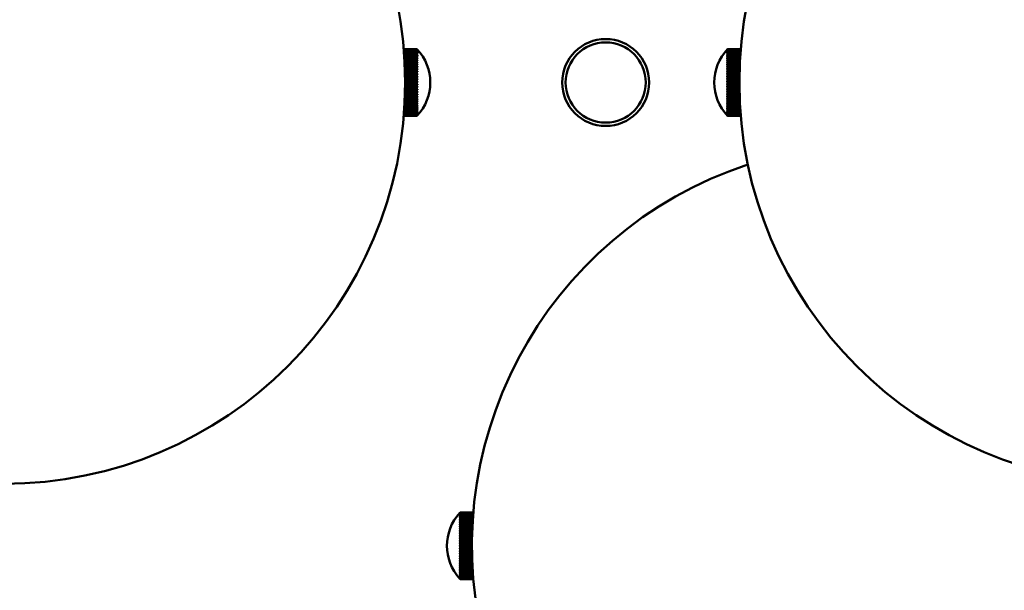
# Model space of a CAD drawing. Header units: millimetres. Extents: x 849 to 4035, y 828 to 3843.
# Tile 63 of 121: x 2111 to 2258, y 3452 to 3537. Entities that reach past the tile are written whole.
import ezdxf

# ---------------------------------------------------------------- set-up
doc = ezdxf.new("R2010")
doc.units = ezdxf.units.MM
doc.header["$LTSCALE"] = 15
doc.layers.add('Widoczne (ISO)', color=7, linetype='Continuous', lineweight=50)

msp = doc.modelspace()

# ---------------------------------------------------------------- linework, layer by layer
at = {"layer": 'Widoczne (ISO)'}
for p, q in [((2170.23, 3532.65), (2168.27, 3532.65)), ((2170.23, 3532.64), (2168.27, 3532.64)), ((2168.27, 3532.64), (2170.23, 3532.64)), ((2168.28, 3532.61), (2170.23, 3532.61)), ((2170.23, 3532.6), (2168.28, 3532.6)), ((2168.28, 3532.55), (2170.23, 3532.55)), ((2170.23, 3532.52), (2168.28, 3532.52)), ((2168.29, 3532.45), (2170.23, 3532.45)), ((2170.23, 3532.42), (2168.29, 3532.42)), ((2168.3, 3532.33), (2170.23, 3532.33)), ((2170.23, 3532.29), (2168.3, 3532.29)), ((2168.31, 3532.17), (2170.23, 3532.17)), ((2170.23, 3532.13), (2168.32, 3532.13)), ((2168.33, 3531.99), (2170.23, 3531.99)), ((2170.23, 3531.94), (2168.33, 3531.94)), ((2168.34, 3531.78), (2170.23, 3531.78)), ((2170.23, 3531.73), (2168.34, 3531.73)), ((2168.36, 3531.55), (2170.23, 3531.55)), ((2170.23, 3531.49), (2168.36, 3531.49)), ((2168.37, 3531.29), (2170.23, 3531.29)), ((2170.23, 3532.65), (2170.23, 3532.64)), ((2170.23, 3532.64), (2170.23, 3532.61)), ((2170.23, 3532.6), (2170.23, 3532.55)), ((2170.23, 3532.52), (2170.23, 3532.45)), ((2170.23, 3532.42), (2170.23, 3532.33)), ((2170.23, 3532.29), (2170.23, 3532.17)), ((2170.23, 3532.13), (2170.23, 3531.99)), ((2170.23, 3531.94), (2170.23, 3531.78)), ((2170.23, 3531.73), (2170.23, 3531.55)), ((2170.23, 3531.49), (2170.23, 3531.29)), ((2170.25, 3531.47), (2170.31, 3531.47)), ((2170.26, 3531.7), (2170.31, 3531.7)), ((2170.27, 3531.91), (2170.31, 3531.91)), ((2170.28, 3532.08), (2170.31, 3532.08)), ((2170.29, 3532.23), (2170.31, 3532.23)), ((2170.3, 3532.36), (2170.31, 3532.36)), ((2170.31, 3532.56), (2170.31, 3532.56)), ((2170.31, 3532.51), (2170.31, 3532.53)), ((2170.31, 3532.44), (2170.31, 3532.46)), ((2170.31, 3532.45), (2170.31, 3532.45)), ((2170.31, 3532.34), (2170.31, 3532.37)), ((2170.31, 3532.21), (2170.31, 3532.25)), ((2170.31, 3532.06), (2170.31, 3532.1)), ((2170.31, 3531.87), (2170.31, 3531.92)), ((2170.31, 3531.66), (2170.31, 3531.72)), ((2170.31, 3531.42), (2170.31, 3531.49)), ((2216.66, 3532.56), (2216.66, 3532.56)), ((2216.66, 3532.53), (2216.66, 3532.52)), ((2216.66, 3532.47), (2216.66, 3532.45)), ((2216.66, 3532.46), (2216.66, 3532.46)), ((2216.66, 3532.38), (2216.66, 3532.36)), ((2216.66, 3532.37), (2216.67, 3532.37)), ((2216.66, 3532.27), (2216.66, 3532.23)), ((2216.66, 3532.25), (2216.67, 3532.25)), ((2216.66, 3532.12), (2216.66, 3532.08)), ((2216.66, 3532.1), (2216.68, 3532.1)), ((2216.66, 3531.94), (2216.66, 3531.89)), ((2216.66, 3531.93), (2216.69, 3531.93)), ((2216.66, 3531.74), (2216.66, 3531.69)), ((2216.66, 3531.73), (2216.7, 3531.73)), ((2216.66, 3531.52), (2216.66, 3531.45)), ((2216.66, 3531.5), (2216.71, 3531.5)), ((2216.66, 3531.27), (2216.66, 3531.2)), ((2216.73, 3532.65), (2218.69, 3532.65)), ((2216.73, 3532.65), (2216.73, 3532.65)), ((2216.73, 3532.65), (2218.69, 3532.65)), ((2218.69, 3532.64), (2216.73, 3532.64)), ((2216.73, 3532.62), (2216.73, 3532.64)), ((2216.73, 3532.62), (2218.69, 3532.62)), ((2218.69, 3532.6), (2216.73, 3532.6)), ((2216.73, 3532.55), (2216.73, 3532.6)), ((2216.73, 3532.55), (2218.68, 3532.55)), ((2218.68, 3532.53), (2216.73, 3532.53)), ((2216.73, 3532.46), (2216.73, 3532.53)), ((2216.73, 3532.46), (2218.68, 3532.46)), ((2218.67, 3532.44), (2216.73, 3532.44)), ((2216.73, 3532.34), (2216.73, 3532.44)), ((2216.73, 3532.34), (2218.67, 3532.34)), ((2218.66, 3532.31), (2216.73, 3532.31)), ((2216.73, 3532.19), (2216.73, 3532.31)), ((2216.73, 3532.19), (2218.66, 3532.19)), ((2218.65, 3532.15), (2216.73, 3532.15)), ((2216.73, 3532.02), (2216.73, 3532.15)), ((2216.73, 3532.02), (2218.64, 3532.02)), ((2218.64, 3531.97), (2216.73, 3531.97)), ((2216.73, 3531.81), (2216.73, 3531.97)), ((2216.73, 3531.81), (2218.63, 3531.81)), ((2218.62, 3531.75), (2216.73, 3531.75)), ((2216.73, 3531.58), (2216.73, 3531.75)), ((2216.73, 3531.58), (2218.61, 3531.58)), ((2218.61, 3531.52), (2216.73, 3531.52)), ((2216.73, 3531.33), (2216.73, 3531.52)), ((2216.73, 3531.33), (2218.6, 3531.33)), ((2170.23, 3531.22), (2168.38, 3531.22)), ((2168.39, 3531.01), (2170.23, 3531.01)), ((2168.39, 3530.95), (2170.31, 3530.95)), ((2170.23, 3530.94), (2168.39, 3530.94)), ((2168.4, 3530.71), (2170.23, 3530.71)), ((2168.41, 3530.65), (2170.31, 3530.65)), ((2170.23, 3530.63), (2168.41, 3530.63)), ((2168.42, 3530.39), (2170.23, 3530.39)), ((2168.42, 3530.34), (2170.31, 3530.34)), ((2170.23, 3530.31), (2168.42, 3530.31)), ((2168.43, 3530.06), (2170.23, 3530.06)), ((2168.44, 3530.01), (2170.31, 3530.01)), ((2170.23, 3529.97), (2168.44, 3529.97)), ((2170.23, 3531.22), (2170.23, 3531.01)), ((2170.23, 3530.94), (2170.23, 3530.71)), ((2170.23, 3530.63), (2170.23, 3530.39)), ((2170.23, 3530.31), (2170.23, 3530.06)), ((2170.23, 3529.97), (2170.23, 3529.71)), ((2170.24, 3531.22), (2170.31, 3531.22)), ((2170.31, 3531.17), (2170.31, 3531.23)), ((2170.31, 3530.89), (2170.31, 3530.96)), ((2170.31, 3530.58), (2170.31, 3530.66)), ((2170.31, 3530.27), (2170.31, 3530.35)), ((2170.31, 3529.93), (2170.31, 3530.02)), ((2216.66, 3531.25), (2216.73, 3531.25)), ((2216.66, 3530.99), (2216.66, 3530.92)), ((2216.66, 3530.98), (2218.58, 3530.98)), ((2216.66, 3530.7), (2216.66, 3530.62)), ((2216.66, 3530.69), (2218.56, 3530.69)), ((2216.66, 3530.39), (2216.66, 3530.3)), ((2216.66, 3530.38), (2218.54, 3530.38)), ((2216.66, 3530.06), (2216.66, 3529.97)), ((2216.66, 3530.05), (2218.53, 3530.05)), ((2216.73, 3531.05), (2216.73, 3531.26)), ((2218.59, 3531.26), (2216.73, 3531.26)), ((2216.73, 3531.05), (2218.58, 3531.05)), ((2218.57, 3530.97), (2216.73, 3530.97)), ((2216.73, 3530.75), (2216.73, 3530.97)), ((2216.73, 3530.75), (2218.56, 3530.75)), ((2218.56, 3530.67), (2216.73, 3530.67)), ((2216.73, 3530.43), (2216.73, 3530.67)), ((2216.73, 3530.43), (2218.55, 3530.43)), ((2218.54, 3530.35), (2216.73, 3530.35)), ((2216.73, 3530.1), (2216.73, 3530.35)), ((2216.73, 3530.1), (2218.53, 3530.1)), ((2218.53, 3530.01), (2216.73, 3530.01)), ((2216.73, 3529.75), (2216.73, 3530.01)), ((2168.45, 3529.71), (2170.23, 3529.71)), ((2168.45, 3529.67), (2170.31, 3529.67)), ((2170.23, 3529.62), (2168.45, 3529.62)), ((2168.46, 3529.34), (2170.23, 3529.34)), ((2168.46, 3529.31), (2170.31, 3529.31)), ((2170.23, 3529.25), (2168.46, 3529.25)), ((2168.47, 3528.97), (2170.23, 3528.97)), ((2168.47, 3528.94), (2170.31, 3528.94)), ((2170.23, 3528.87), (2168.47, 3528.87)), ((2168.48, 3528.59), (2170.23, 3528.59)), ((2168.48, 3528.57), (2170.31, 3528.57)), ((2170.23, 3528.49), (2168.48, 3528.49)), ((2170.23, 3529.62), (2170.23, 3529.34)), ((2170.23, 3529.25), (2170.23, 3528.97)), ((2170.23, 3528.87), (2170.23, 3528.59)), ((2170.23, 3528.49), (2170.23, 3528.2)), ((2170.31, 3529.58), (2170.31, 3529.67)), ((2170.31, 3529.22), (2170.31, 3529.32)), ((2170.31, 3528.85), (2170.31, 3528.95)), ((2170.31, 3528.47), (2170.31, 3528.57)), ((2216.66, 3529.72), (2216.66, 3529.62)), ((2216.66, 3529.71), (2218.52, 3529.71)), ((2216.66, 3529.36), (2216.66, 3529.27)), ((2216.66, 3529.35), (2218.51, 3529.35)), ((2216.66, 3528.99), (2216.66, 3528.9)), ((2216.66, 3528.99), (2218.5, 3528.99)), ((2216.66, 3528.62), (2216.66, 3528.52)), ((2216.66, 3528.61), (2218.49, 3528.61)), ((2216.73, 3529.75), (2218.52, 3529.75)), ((2218.52, 3529.66), (2216.73, 3529.66)), ((2216.73, 3529.39), (2216.73, 3529.66)), ((2216.73, 3529.39), (2218.51, 3529.39)), ((2218.51, 3529.29), (2216.73, 3529.29)), ((2216.73, 3529.01), (2216.73, 3529.29)), ((2216.73, 3529.01), (2218.5, 3529.01)), ((2218.5, 3528.92), (2216.73, 3528.92)), ((2216.73, 3528.63), (2216.73, 3528.92)), ((2216.73, 3528.63), (2218.49, 3528.63)), ((2218.49, 3528.53), (2216.73, 3528.53)), ((2216.73, 3528.24), (2216.73, 3528.53)), ((2168.48, 3528.2), (2170.23, 3528.2)), ((2168.48, 3528.19), (2170.31, 3528.19)), ((2170.23, 3528.1), (2168.48, 3528.1)), ((2168.48, 3527.81), (2170.23, 3527.81)), ((2168.48, 3527.8), (2170.31, 3527.8)), ((2170.23, 3527.71), (2168.48, 3527.71)), ((2168.48, 3527.41), (2170.23, 3527.41)), ((2170.31, 3527.32), (2168.48, 3527.32)), ((2170.23, 3527.31), (2168.48, 3527.31)), ((2168.48, 3527.02), (2170.23, 3527.02)), ((2170.31, 3526.94), (2168.48, 3526.94)), ((2170.23, 3526.92), (2168.48, 3526.92)), ((2170.23, 3528.1), (2170.23, 3527.81)), ((2170.23, 3527.71), (2170.23, 3527.41)), ((2170.23, 3527.31), (2170.23, 3527.02)), ((2170.23, 3526.92), (2170.23, 3526.64)), ((2170.31, 3528.09), (2170.31, 3528.19)), ((2170.31, 3527.7), (2170.31, 3527.8)), ((2170.31, 3527.32), (2170.31, 3527.42)), ((2170.31, 3526.93), (2170.31, 3527.03)), ((2216.66, 3528.24), (2216.66, 3528.14)), ((2216.66, 3528.23), (2218.49, 3528.23)), ((2216.66, 3527.85), (2216.66, 3527.75)), ((2216.66, 3527.85), (2218.48, 3527.85)), ((2216.66, 3527.46), (2216.66, 3527.36)), ((2218.48, 3527.37), (2216.66, 3527.37)), ((2216.66, 3527.08), (2216.66, 3526.98)), ((2218.49, 3526.98), (2216.66, 3526.98)), ((2216.73, 3528.24), (2218.49, 3528.24)), ((2218.48, 3528.15), (2216.73, 3528.15)), ((2216.73, 3527.85), (2216.73, 3528.15)), ((2216.73, 3527.85), (2218.48, 3527.85)), ((2218.48, 3527.75), (2216.73, 3527.75)), ((2216.73, 3527.46), (2216.73, 3527.75)), ((2216.73, 3527.46), (2218.48, 3527.46)), ((2218.48, 3527.36), (2216.73, 3527.36)), ((2216.73, 3527.07), (2216.73, 3527.36)), ((2216.73, 3527.07), (2218.49, 3527.07)), ((2218.49, 3526.97), (2216.73, 3526.97)), ((2216.73, 3526.68), (2216.73, 3526.97)), ((2168.44, 3525.52), (2170.23, 3525.52)), ((2170.31, 3525.47), (2168.44, 3525.47)), ((2170.23, 3525.43), (2168.44, 3525.43)), ((2170.31, 3525.82), (2168.45, 3525.82)), ((2170.23, 3525.79), (2168.45, 3525.79)), ((2170.31, 3526.19), (2168.46, 3526.19)), ((2170.23, 3526.16), (2168.46, 3526.16)), ((2168.46, 3525.88), (2170.23, 3525.88)), ((2168.47, 3526.64), (2170.23, 3526.64)), ((2170.31, 3526.56), (2168.47, 3526.56)), ((2170.23, 3526.54), (2168.47, 3526.54)), ((2168.47, 3526.25), (2170.23, 3526.25)), ((2170.23, 3526.54), (2170.23, 3526.25)), ((2170.23, 3526.16), (2170.23, 3525.88)), ((2170.23, 3525.79), (2170.23, 3525.52)), ((2170.23, 3525.43), (2170.23, 3525.17)), ((2170.31, 3526.56), (2170.31, 3526.65)), ((2170.31, 3526.18), (2170.31, 3526.28)), ((2170.31, 3525.82), (2170.31, 3525.91)), ((2170.31, 3525.47), (2170.31, 3525.56)), ((2216.66, 3526.7), (2216.66, 3526.6)), ((2218.49, 3526.6), (2216.66, 3526.6)), ((2216.66, 3526.32), (2216.66, 3526.23)), ((2218.5, 3526.23), (2216.66, 3526.23)), ((2216.66, 3525.95), (2216.66, 3525.86)), ((2218.51, 3525.87), (2216.66, 3525.87)), ((2216.66, 3525.6), (2216.66, 3525.51)), ((2218.52, 3525.51), (2216.66, 3525.51)), ((2216.73, 3526.68), (2218.49, 3526.68)), ((2218.49, 3526.58), (2216.73, 3526.58)), ((2216.73, 3526.3), (2216.73, 3526.58)), ((2216.73, 3526.3), (2218.5, 3526.3)), ((2218.5, 3526.2), (2216.73, 3526.2)), ((2216.73, 3525.93), (2216.73, 3526.2)), ((2216.73, 3525.93), (2218.51, 3525.93)), ((2218.51, 3525.83), (2216.73, 3525.83)), ((2216.73, 3525.56), (2216.73, 3525.83)), ((2216.73, 3525.56), (2218.52, 3525.56)), ((2218.52, 3525.47), (2216.73, 3525.47)), ((2216.73, 3525.21), (2216.73, 3525.47)), ((2168.37, 3523.95), (2170.23, 3523.95)), ((2170.31, 3524.22), (2168.38, 3524.22)), ((2170.23, 3524.15), (2168.38, 3524.15)), ((2168.39, 3524.23), (2170.23, 3524.23)), ((2168.4, 3524.52), (2170.23, 3524.52)), ((2170.31, 3524.51), (2168.4, 3524.51)), ((2170.23, 3524.45), (2168.4, 3524.45)), ((2170.23, 3524.76), (2168.41, 3524.76)), ((2168.42, 3524.84), (2170.23, 3524.84)), ((2170.31, 3524.81), (2168.42, 3524.81)), ((2168.43, 3525.17), (2170.23, 3525.17)), ((2170.31, 3525.14), (2168.43, 3525.14)), ((2170.23, 3525.09), (2168.43, 3525.09)), ((2170.23, 3525.09), (2170.23, 3524.84)), ((2170.23, 3524.76), (2170.23, 3524.52)), ((2170.23, 3524.45), (2170.23, 3524.23)), ((2170.23, 3524.15), (2170.23, 3523.95)), ((2170.31, 3523.96), (2170.24, 3523.96)), ((2170.31, 3525.13), (2170.31, 3525.21)), ((2170.31, 3524.8), (2170.31, 3524.89)), ((2170.31, 3524.5), (2170.31, 3524.58)), ((2170.31, 3524.21), (2170.31, 3524.28)), ((2170.31, 3523.95), (2170.31, 3524.01)), ((2216.66, 3525.25), (2216.66, 3525.17)), ((2218.53, 3525.18), (2216.66, 3525.18)), ((2216.66, 3524.92), (2216.66, 3524.84)), ((2218.55, 3524.85), (2216.66, 3524.85)), ((2216.66, 3524.61), (2216.66, 3524.53)), ((2218.56, 3524.54), (2216.66, 3524.54)), ((2216.66, 3524.32), (2216.66, 3524.24)), ((2218.58, 3524.26), (2216.66, 3524.26)), ((2216.66, 3524.04), (2216.66, 3523.98)), ((2216.72, 3523.99), (2216.66, 3523.99)), ((2216.73, 3525.21), (2218.53, 3525.21)), ((2218.54, 3525.13), (2216.73, 3525.13)), ((2216.73, 3524.88), (2216.73, 3525.13)), ((2216.73, 3524.88), (2218.55, 3524.88)), ((2218.55, 3524.79), (2216.73, 3524.79)), ((2216.73, 3524.56), (2216.73, 3524.79)), ((2216.73, 3524.56), (2218.56, 3524.56)), ((2218.57, 3524.48), (2216.73, 3524.48)), ((2216.73, 3524.26), (2216.73, 3524.48)), ((2216.73, 3524.26), (2218.58, 3524.26)), ((2218.58, 3524.19), (2216.73, 3524.19)), ((2216.73, 3523.98), (2216.73, 3524.19)), ((2216.73, 3523.98), (2218.59, 3523.98)), ((2218.6, 3523.92), (2216.73, 3523.92)), ((2216.73, 3523.73), (2216.73, 3523.92)), ((2170.23, 3522.65), (2168.27, 3522.65)), ((2168.27, 3522.65), (2170.23, 3522.65)), ((2170.23, 3522.65), (2168.27, 3522.65)), ((2168.28, 3522.74), (2170.23, 3522.74)), ((2170.23, 3522.72), (2168.28, 3522.72)), ((2168.28, 3522.68), (2170.23, 3522.68)), ((2170.23, 3522.67), (2168.28, 3522.67)), ((2168.29, 3522.83), (2170.23, 3522.83)), ((2170.23, 3522.8), (2168.29, 3522.8)), ((2168.3, 3522.94), (2170.23, 3522.94)), ((2170.23, 3522.91), (2168.3, 3522.91)), ((2168.31, 3523.09), (2170.23, 3523.09)), ((2170.23, 3523.05), (2168.31, 3523.05)), ((2168.32, 3523.27), (2170.23, 3523.27)), ((2170.23, 3523.22), (2168.32, 3523.22)), ((2170.23, 3523.42), (2168.33, 3523.42)), ((2168.34, 3523.47), (2170.23, 3523.47)), ((2168.35, 3523.7), (2170.23, 3523.7)), ((2170.23, 3523.64), (2168.35, 3523.64)), ((2170.23, 3523.88), (2168.36, 3523.88)), ((2170.23, 3523.88), (2170.23, 3523.7)), ((2170.23, 3523.64), (2170.23, 3523.47)), ((2170.23, 3523.42), (2170.23, 3523.27)), ((2170.23, 3523.22), (2170.23, 3523.09)), ((2170.23, 3523.05), (2170.23, 3522.94)), ((2170.23, 3522.91), (2170.23, 3522.83)), ((2170.23, 3522.8), (2170.23, 3522.74)), ((2170.23, 3522.72), (2170.23, 3522.68)), ((2170.23, 3522.67), (2170.23, 3522.65)), ((2170.23, 3522.65), (2170.23, 3522.65)), ((2170.31, 3523.72), (2170.26, 3523.72)), ((2170.31, 3523.5), (2170.27, 3523.5)), ((2170.31, 3523.31), (2170.28, 3523.31)), ((2170.31, 3523.14), (2170.29, 3523.14)), ((2170.31, 3523.01), (2170.29, 3523.01)), ((2170.31, 3522.9), (2170.3, 3522.9)), ((2170.31, 3523.7), (2170.31, 3523.76)), ((2170.31, 3523.49), (2170.31, 3523.54)), ((2170.31, 3523.29), (2170.31, 3523.34)), ((2170.31, 3523.13), (2170.31, 3523.17)), ((2170.31, 3522.99), (2170.31, 3523.02)), ((2170.31, 3522.88), (2170.31, 3522.91)), ((2170.31, 3522.8), (2170.31, 3522.82)), ((2170.31, 3522.82), (2170.31, 3522.82)), ((2170.31, 3522.75), (2170.31, 3522.76)), ((2170.31, 3522.73), (2170.31, 3522.73)), ((2216.66, 3523.79), (2216.66, 3523.73)), ((2216.71, 3523.74), (2216.66, 3523.74)), ((2216.66, 3523.56), (2216.66, 3523.51)), ((2216.7, 3523.52), (2216.66, 3523.52)), ((2216.66, 3523.36), (2216.66, 3523.31)), ((2216.69, 3523.33), (2216.66, 3523.33)), ((2216.66, 3523.19), (2216.66, 3523.15)), ((2216.68, 3523.16), (2216.66, 3523.16)), ((2216.66, 3523.04), (2216.66, 3523)), ((2216.67, 3523.02), (2216.66, 3523.02)), ((2216.66, 3522.92), (2216.66, 3522.89)), ((2216.66, 3522.91), (2216.66, 3522.91)), ((2216.66, 3522.83), (2216.66, 3522.81)), ((2216.66, 3522.83), (2216.66, 3522.83)), ((2216.66, 3522.77), (2216.66, 3522.76)), ((2216.66, 3522.74), (2216.66, 3522.73)), ((2216.73, 3523.73), (2218.61, 3523.73)), ((2218.62, 3523.67), (2216.73, 3523.67)), ((2216.73, 3523.5), (2216.73, 3523.67)), ((2216.73, 3523.5), (2218.63, 3523.5)), ((2218.63, 3523.44), (2216.73, 3523.44)), ((2216.73, 3523.29), (2216.73, 3523.44)), ((2216.73, 3523.29), (2218.64, 3523.29)), ((2218.64, 3523.24), (2216.73, 3523.24)), ((2216.73, 3523.11), (2216.73, 3523.24)), ((2216.73, 3523.11), (2218.65, 3523.11)), ((2218.66, 3523.07), (2216.73, 3523.07)), ((2216.73, 3522.96), (2216.73, 3523.07)), ((2216.73, 3522.96), (2218.67, 3522.96)), ((2218.67, 3522.93), (2216.73, 3522.93)), ((2216.73, 3522.84), (2216.73, 3522.93)), ((2216.73, 3522.84), (2218.68, 3522.84)), ((2218.68, 3522.81), (2216.73, 3522.81)), ((2216.73, 3522.75), (2216.73, 3522.81)), ((2216.73, 3522.75), (2218.68, 3522.75)), ((2218.68, 3522.73), (2216.73, 3522.73)), ((2216.73, 3522.68), (2216.73, 3522.73)), ((2216.73, 3522.68), (2218.69, 3522.68)), ((2218.69, 3522.67), (2216.73, 3522.67)), ((2216.73, 3522.65), (2216.73, 3522.67)), ((2216.73, 3522.65), (2218.69, 3522.65)), ((2218.69, 3522.65), (2216.73, 3522.65)), ((2216.73, 3522.65), (2216.73, 3522.65)), ((2216.73, 3522.65), (2218.69, 3522.65)), ((2176.66, 3463.28), (2176.66, 3463.28)), ((2176.66, 3463.27), (2176.66, 3463.26)), ((2176.66, 3463.23), (2176.66, 3463.22)), ((2176.66, 3463.16), (2176.66, 3463.14)), ((2176.66, 3463.14), (2176.66, 3463.14)), ((2176.66, 3463.06), (2176.66, 3463.03)), ((2176.66, 3463.04), (2176.67, 3463.04)), ((2176.66, 3462.93), (2176.66, 3462.89)), ((2176.66, 3462.91), (2176.68, 3462.91)), ((2176.66, 3462.77), (2176.66, 3462.72)), ((2176.66, 3462.75), (2176.69, 3462.75)), ((2176.66, 3462.58), (2176.66, 3462.53)), ((2176.66, 3462.57), (2176.7, 3462.57)), ((2176.66, 3462.37), (2176.66, 3462.31)), ((2176.66, 3462.36), (2176.71, 3462.36)), ((2176.66, 3462.13), (2176.66, 3462.07)), ((2176.66, 3462.12), (2176.72, 3462.12)), ((2176.73, 3463.37), (2178.69, 3463.37)), ((2178.69, 3463.37), (2176.73, 3463.37)), ((2176.73, 3463.35), (2176.73, 3463.37)), ((2176.73, 3463.35), (2178.69, 3463.35)), ((2178.69, 3463.35), (2176.73, 3463.35)), ((2176.73, 3463.31), (2176.73, 3463.35)), ((2176.73, 3463.31), (2178.69, 3463.31)), ((2178.69, 3463.3), (2176.73, 3463.3)), ((2176.73, 3463.24), (2176.73, 3463.3)), ((2176.73, 3463.24), (2178.68, 3463.24)), ((2178.68, 3463.22), (2176.73, 3463.22)), ((2176.73, 3463.14), (2176.73, 3463.22)), ((2176.73, 3463.14), (2178.67, 3463.14)), ((2178.67, 3463.1), (2176.73, 3463.1)), ((2176.73, 3463), (2176.73, 3463.1)), ((2176.73, 3463), (2178.66, 3463)), ((2178.66, 3462.96), (2176.73, 3462.96)), ((2176.73, 3462.84), (2176.73, 3462.96)), ((2176.73, 3462.84), (2178.65, 3462.84)), ((2178.65, 3462.8), (2176.73, 3462.8)), ((2176.73, 3462.65), (2176.73, 3462.8)), ((2176.73, 3462.65), (2178.64, 3462.65)), ((2178.63, 3462.6), (2176.73, 3462.6)), ((2176.73, 3462.44), (2176.73, 3462.6)), ((2176.73, 3462.44), (2178.62, 3462.44)), ((2178.62, 3462.38), (2176.73, 3462.38)), ((2176.73, 3462.2), (2176.73, 3462.38)), ((2176.73, 3462.2), (2178.61, 3462.2)), ((2178.6, 3462.13), (2176.73, 3462.13)), ((2176.73, 3461.93), (2176.73, 3462.13)), ((2176.66, 3461.88), (2176.66, 3461.8)), ((2176.66, 3461.86), (2178.58, 3461.86)), ((2176.66, 3461.59), (2176.66, 3461.52)), ((2176.66, 3461.58), (2178.57, 3461.58)), ((2176.66, 3461.29), (2176.66, 3461.21)), ((2176.66, 3461.28), (2178.55, 3461.28)), ((2176.66, 3460.97), (2176.66, 3460.89)), ((2176.66, 3460.96), (2178.54, 3460.96)), ((2176.66, 3460.64), (2176.66, 3460.55)), ((2176.66, 3460.63), (2178.53, 3460.63)), ((2176.73, 3461.93), (2178.59, 3461.93)), ((2178.58, 3461.86), (2176.73, 3461.86)), ((2176.73, 3461.65), (2176.73, 3461.86)), ((2176.73, 3461.65), (2178.57, 3461.65)), ((2178.57, 3461.57), (2176.73, 3461.57)), ((2176.73, 3461.34), (2176.73, 3461.57)), ((2176.73, 3461.34), (2178.56, 3461.34)), ((2178.55, 3461.26), (2176.73, 3461.26)), ((2176.73, 3461.02), (2176.73, 3461.26)), ((2176.73, 3461.02), (2178.54, 3461.02)), ((2178.54, 3460.93), (2176.73, 3460.93)), ((2176.73, 3460.68), (2176.73, 3460.93)), ((2176.73, 3460.68), (2178.53, 3460.68)), ((2178.52, 3460.59), (2176.73, 3460.59)), ((2176.73, 3460.32), (2176.73, 3460.59)), ((2176.66, 3460.29), (2176.66, 3460.2)), ((2176.66, 3460.28), (2178.51, 3460.28)), ((2176.66, 3459.93), (2176.66, 3459.83)), ((2176.66, 3459.92), (2178.5, 3459.92)), ((2176.66, 3459.56), (2176.66, 3459.46)), ((2176.66, 3459.55), (2178.49, 3459.55)), ((2176.66, 3459.18), (2176.66, 3459.08)), ((2176.66, 3459.18), (2178.49, 3459.18)), ((2176.73, 3460.32), (2178.51, 3460.32)), ((2178.51, 3460.23), (2176.73, 3460.23)), ((2176.73, 3459.95), (2176.73, 3460.23)), ((2176.73, 3459.95), (2178.5, 3459.95)), ((2178.5, 3459.86), (2176.73, 3459.86)), ((2176.73, 3459.58), (2176.73, 3459.86)), ((2176.73, 3459.58), (2178.49, 3459.58)), ((2178.49, 3459.48), (2176.73, 3459.48)), ((2176.73, 3459.19), (2176.73, 3459.48)), ((2176.73, 3459.19), (2178.49, 3459.19)), ((2178.49, 3459.09), (2176.73, 3459.09)), ((2176.73, 3458.8), (2176.73, 3459.09)), ((2176.66, 3458.8), (2176.66, 3458.7)), ((2176.66, 3458.8), (2178.48, 3458.8)), ((2176.66, 3458.41), (2176.66, 3458.31)), ((2178.48, 3458.31), (2176.66, 3458.31)), ((2176.66, 3458.03), (2176.66, 3457.93)), ((2178.48, 3457.93), (2176.66, 3457.93)), ((2176.66, 3457.64), (2176.66, 3457.54)), ((2176.73, 3458.8), (2178.48, 3458.8)), ((2178.48, 3458.7), (2176.73, 3458.7)), ((2176.73, 3458.41), (2176.73, 3458.7)), ((2176.73, 3458.41), (2178.48, 3458.41)), ((2178.48, 3458.31), (2176.73, 3458.31)), ((2176.73, 3458.02), (2176.73, 3458.31)), ((2176.73, 3458.02), (2178.48, 3458.02)), ((2178.48, 3457.92), (2176.73, 3457.92)), ((2176.73, 3457.63), (2176.73, 3457.92)), ((2176.73, 3457.63), (2178.49, 3457.63)), ((2178.49, 3457.55), (2176.66, 3457.55)), ((2176.66, 3457.26), (2176.66, 3457.16)), ((2178.49, 3457.17), (2176.66, 3457.17)), ((2176.66, 3456.89), (2176.66, 3456.79)), ((2178.5, 3456.8), (2176.66, 3456.8)), ((2176.66, 3456.53), (2176.66, 3456.43)), ((2178.51, 3456.44), (2176.66, 3456.44)), ((2176.66, 3456.17), (2176.66, 3456.08)), ((2178.49, 3457.53), (2176.73, 3457.53)), ((2176.73, 3457.24), (2176.73, 3457.53)), ((2176.73, 3457.24), (2178.49, 3457.24)), ((2178.5, 3457.15), (2176.73, 3457.15)), ((2176.73, 3456.86), (2176.73, 3457.15)), ((2176.73, 3456.86), (2178.5, 3456.86)), ((2178.5, 3456.77), (2176.73, 3456.77)), ((2176.73, 3456.49), (2176.73, 3456.77)), ((2176.73, 3456.49), (2178.51, 3456.49)), ((2178.51, 3456.4), (2176.73, 3456.4)), ((2176.73, 3456.14), (2176.73, 3456.4)), ((2176.73, 3456.14), (2178.52, 3456.14)), ((2178.53, 3456.09), (2176.66, 3456.09)), ((2176.66, 3455.84), (2176.66, 3455.75)), ((2178.54, 3455.76), (2176.66, 3455.76)), ((2176.66, 3455.51), (2176.66, 3455.43)), ((2178.55, 3455.44), (2176.66, 3455.44)), ((2176.66, 3455.21), (2176.66, 3455.13)), ((2178.57, 3455.14), (2176.66, 3455.14)), ((2176.66, 3454.92), (2176.66, 3454.85)), ((2176.73, 3454.86), (2176.66, 3454.86)), ((2176.66, 3454.66), (2176.66, 3454.59)), ((2178.53, 3456.05), (2176.73, 3456.05)), ((2176.73, 3455.79), (2176.73, 3456.05)), ((2176.73, 3455.79), (2178.54, 3455.79)), ((2178.54, 3455.71), (2176.73, 3455.71)), ((2176.73, 3455.46), (2176.73, 3455.71)), ((2176.73, 3455.46), (2178.55, 3455.46)), ((2178.56, 3455.38), (2176.73, 3455.38)), ((2176.73, 3455.15), (2176.73, 3455.38)), ((2176.73, 3455.15), (2178.57, 3455.15)), ((2178.57, 3455.08), (2176.73, 3455.08)), ((2176.73, 3454.86), (2176.73, 3455.08)), ((2176.73, 3454.86), (2178.59, 3454.86)), ((2178.59, 3454.79), (2176.73, 3454.79)), ((2176.73, 3454.59), (2176.73, 3454.79)), ((2176.72, 3454.6), (2176.66, 3454.6)), ((2176.66, 3454.41), (2176.66, 3454.36)), ((2176.71, 3454.37), (2176.66, 3454.37)), ((2176.66, 3454.2), (2176.66, 3454.14)), ((2176.7, 3454.16), (2176.66, 3454.16)), ((2176.66, 3454.01), (2176.66, 3453.96)), ((2176.69, 3453.98), (2176.66, 3453.98)), ((2176.66, 3453.84), (2176.66, 3453.8)), ((2176.68, 3453.82), (2176.66, 3453.82)), ((2176.66, 3453.7), (2176.66, 3453.67)), ((2176.67, 3453.69), (2176.66, 3453.69)), ((2176.66, 3453.6), (2176.66, 3453.57)), ((2176.66, 3453.59), (2176.66, 3453.59)), ((2176.66, 3453.52), (2176.66, 3453.5)), ((2176.66, 3453.47), (2176.66, 3453.46)), ((2176.66, 3453.45), (2176.66, 3453.45)), ((2176.73, 3454.59), (2178.6, 3454.59)), ((2178.61, 3454.53), (2176.73, 3454.53)), ((2176.73, 3454.35), (2176.73, 3454.53)), ((2176.73, 3454.35), (2178.62, 3454.35)), ((2178.62, 3454.29), (2176.73, 3454.29)), ((2176.73, 3454.13), (2176.73, 3454.29)), ((2176.73, 3454.13), (2178.63, 3454.13)), ((2178.64, 3454.07), (2176.73, 3454.07)), ((2176.73, 3453.93), (2176.73, 3454.07)), ((2176.73, 3453.93), (2178.65, 3453.93)), ((2178.65, 3453.89), (2176.73, 3453.89)), ((2176.73, 3453.76), (2176.73, 3453.89)), ((2176.73, 3453.76), (2178.66, 3453.76)), ((2178.66, 3453.73), (2176.73, 3453.73)), ((2176.73, 3453.63), (2176.73, 3453.73)), ((2176.73, 3453.63), (2178.67, 3453.63)), ((2178.67, 3453.59), (2176.73, 3453.59)), ((2176.73, 3453.52), (2176.73, 3453.59)), ((2176.73, 3453.52), (2178.68, 3453.52)), ((2178.68, 3453.49), (2176.73, 3453.49)), ((2176.73, 3453.44), (2176.73, 3453.49)), ((2176.73, 3453.44), (2178.69, 3453.44)), ((2176.73, 3453.39), (2176.73, 3453.42)), ((2178.69, 3453.42), (2176.73, 3453.42)), ((2176.73, 3453.39), (2178.69, 3453.39)), ((2178.69, 3453.38), (2176.73, 3453.38)), ((2176.73, 3453.37), (2176.73, 3453.38)), ((2176.73, 3453.37), (2178.69, 3453.37))]:
    msp.add_line(p, q, dxfattribs=at)
for centre, radius in [((2278.48, 3527.65), 315), ((2108.48, 3527.65), 60), ((2278.48, 3527.65), 60), ((2198.48, 3527.65), 6.5), ((2198.48, 3527.65), 6)]:
    msp.add_circle(centre, radius, dxfattribs=at)
for centre, radius, start, end in [((2164.98, 3527.65), 7.25, 316.3972, 43.6028), ((2221.98, 3527.65), 7.25, 136.3972, 223.6028), ((2238.48, 3458.37), 60, 108.1897, 11.8103), ((2181.98, 3458.37), 7.25, 137.2874, 222.7126), ((2181.98, 3458.37), 7.25, 136.3986, 137.2889), ((2181.98, 3458.37), 7.25, 136.3986, 137.2889), ((2181.98, 3458.37), 7.25, 222.7111, 223.6014)]:
    msp.add_arc(centre, radius, start, end, dxfattribs=at)
for centre, major_axis, ratio, start_param, end_param in [((2164.98, 3527.65), (-7.25, 0), 0.998374, 3.887043, 3.90258), ((2164.98, 3527.65), (7.25, 0), 0.998374, 0.745451, 0.760988), ((2164.98, 3527.66), (7.25, 0), 0.990823, 0.745451, 0.760988), ((2164.98, 3527.64), (-7.25, 0), 0.990823, 3.887043, 3.90258), ((2164.98, 3527.66), (7.25, 0), 0.977164, 0.745451, 0.760988), ((2164.98, 3527.64), (-7.25, 0), 0.977164, 3.887043, 3.90258), ((2164.98, 3527.66), (7.25, 0), 0.95748, 0.745451, 0.760988), ((2164.98, 3527.63), (-7.25, 0), 0.95748, 3.887043, 3.90258), ((2164.98, 3527.67), (7.25, 0), 0.931893, 0.745451, 0.760988), ((2164.98, 3527.63), (-7.25, 0), 0.931893, 3.887043, 3.90258), ((2164.98, 3527.67), (7.25, 0), 0.90056, 0.745451, 0.760988), ((2164.98, 3527.63), (-7.25, 0), 0.90056, 3.887043, 3.90258), ((2164.98, 3527.67), (7.25, 0), 0.863676, 0.745451, 0.760988), ((2164.98, 3527.62), (-7.25, 0), 0.863676, 3.887043, 3.90258), ((2164.98, 3527.68), (7.25, 0), 0.821466, 0.745451, 0.760988), ((2164.98, 3527.62), (-7.25, 0), 0.821466, 3.887043, 3.90258), ((2164.98, 3527.68), (7.25, 0), 0.774192, 0.745451, 0.760988), ((2164.98, 3527.62), (-7.25, 0), 0.774192, 3.887043, 3.90258), ((2164.98, 3527.68), (7.25, 0), 0.722145, 0.745451, 0.760988), ((2221.98, 3527.65), (7.25, 0), 0.998863, 2.380605, 2.396142), ((2221.98, 3527.65), (-7.25, 0), 0.998863, 5.522198, 5.537735), ((2221.98, 3527.66), (7.25, 0), 0.992042, 2.380605, 2.396142), ((2221.98, 3527.64), (-7.25, 0), 0.992042, 5.522198, 5.537735), ((2221.98, 3527.66), (7.25, 0), 0.979106, 2.380605, 2.396142), ((2221.98, 3527.64), (-7.25, 0), 0.979106, 5.522198, 5.537735), ((2221.98, 3527.66), (7.25, 0), 0.960132, 2.380605, 2.396142), ((2221.98, 3527.64), (-7.25, 0), 0.960132, 5.522198, 5.537735), ((2221.98, 3527.67), (7.25, 0), 0.93524, 2.380605, 2.396142), ((2221.98, 3527.63), (-7.25, 0), 0.93524, 5.522198, 5.537735), ((2221.98, 3527.67), (7.25, 0), 0.904581, 2.380605, 2.396142), ((2221.98, 3527.63), (-7.25, 0), 0.904581, 5.522198, 5.537735), ((2221.98, 3527.67), (7.25, 0), 0.868345, 2.380605, 2.396142), ((2221.98, 3527.62), (-7.25, 0), 0.868345, 5.522198, 5.537735), ((2221.98, 3527.68), (7.25, 0), 0.826756, 2.380605, 2.396142), ((2221.98, 3527.62), (-7.25, 0), 0.826756, 5.522198, 5.537735), ((2221.98, 3527.68), (7.25, 0), 0.780069, 2.380605, 2.396142), ((2221.98, 3527.62), (-7.25, 0), 0.780069, 5.522198, 5.537735), ((2221.98, 3527.68), (7.25, 0), 0.728573, 2.380605, 2.396142), ((2164.98, 3527.61), (-7.25, 0), 0.722145, 3.887043, 3.90258), ((2164.98, 3527.69), (7.25, 0), 0.665645, 0.745451, 0.760988), ((2164.98, 3527.61), (-7.25, 0), 0.665645, 3.887043, 3.90258), ((2164.98, 3527.69), (7.25, 0), 0.605042, 0.745451, 0.760988), ((2164.98, 3527.61), (-7.25, 0), 0.605042, 3.887043, 3.90258), ((2164.98, 3527.69), (7.25, 0), 0.540708, 0.745451, 0.760988), ((2164.98, 3527.61), (-7.25, 0), 0.540708, 3.887043, 3.90258), ((2164.98, 3527.69), (7.25, 0), 0.47304, 0.745451, 0.760988), ((2164.98, 3527.6), (-7.25, 0), 0.47304, 3.887043, 3.90258), ((2221.98, 3527.61), (-7.25, 0), 0.728573, 5.522198, 5.537735), ((2221.98, 3527.69), (7.25, 0), 0.672585, 2.380605, 2.396142), ((2221.98, 3527.61), (-7.25, 0), 0.672585, 5.522198, 5.537735), ((2221.98, 3527.69), (7.25, 0), 0.612451, 2.380605, 2.396142), ((2221.98, 3527.61), (-7.25, 0), 0.612451, 5.522198, 5.537735), ((2221.98, 3527.69), (7.25, 0), 0.54854, 2.380605, 2.396142), ((2221.98, 3527.61), (-7.25, 0), 0.54854, 5.522198, 5.537735), ((2221.98, 3527.69), (7.25, 0), 0.481248, 2.380605, 2.396142), ((2221.98, 3527.61), (-7.25, 0), 0.481248, 5.522198, 5.537735), ((2164.98, 3527.69), (7.25, 0), 0.402456, 0.745451, 0.760988), ((2164.98, 3527.6), (-7.25, 0), 0.402456, 3.887043, 3.90258), ((2164.98, 3527.7), (7.25, 0), 0.329391, 0.745451, 0.760988), ((2164.98, 3527.6), (-7.25, 0), 0.329391, 3.887043, 3.90258), ((2164.98, 3527.7), (7.25, 0), 0.254295, 0.745451, 0.760988), ((2164.98, 3527.6), (-7.25, 0), 0.254295, 3.887043, 3.90258), ((2164.98, 3527.7), (7.25, 0), 0.177632, 0.745451, 0.760988), ((2164.98, 3527.6), (-7.25, 0), 0.177632, 3.887043, 3.90258), ((2221.98, 3527.69), (7.25, 0), 0.410988, 2.380605, 2.396142), ((2221.98, 3527.6), (-7.25, 0), 0.410988, 5.522198, 5.537735), ((2221.98, 3527.7), (7.25, 0), 0.338195, 2.380605, 2.396142), ((2221.98, 3527.6), (-7.25, 0), 0.338195, 5.522198, 5.537735), ((2221.98, 3527.7), (7.25, 0), 0.263316, 2.380605, 2.396142), ((2221.98, 3527.6), (-7.25, 0), 0.263316, 5.522198, 5.537735), ((2221.98, 3527.7), (7.25, 0), 0.186814, 2.380605, 2.396142), ((2221.98, 3527.6), (-7.25, 0), 0.186814, 5.522198, 5.537735), ((2164.98, 3527.7), (7.25, 0), 0.099873, 0.745451, 0.760988), ((2164.98, 3527.6), (-7.25, 0), 0.099873, 3.887043, 3.90258), ((2164.98, 3527.7), (7.25, 0), 0.021498, 0.745451, 0.760988), ((2164.98, 3527.6), (-7.25, 0), 0.021498, 3.887043, 3.90258), ((2164.98, 3527.7), (7.25, 0), 0.057009, 5.522198, 5.537735), ((2164.98, 3527.6), (-7.25, 0), 0.057009, 2.380605, 2.396142), ((2164.98, 3527.7), (7.25, 0), 0.135165, 5.522198, 5.537735), ((2164.98, 3527.6), (-7.25, 0), 0.135165, 2.380605, 2.396142), ((2221.98, 3527.7), (7.25, 0), 0.109161, 2.380605, 2.396142), ((2221.98, 3527.6), (-7.25, 0), 0.109161, 5.522198, 5.537735), ((2221.98, 3527.7), (7.25, 0), 0.030834, 2.380605, 2.396142), ((2221.98, 3527.6), (-7.25, 0), 0.030834, 5.522198, 5.537735), ((2221.98, 3527.7), (7.25, 0), 0.047683, 3.887043, 3.90258), ((2221.98, 3527.6), (-7.25, 0), 0.047683, 0.745451, 0.760988), ((2221.98, 3527.7), (7.25, 0), 0.125906, 3.887043, 3.90258), ((2221.98, 3527.6), (-7.25, 0), 0.125906, 0.745451, 0.760988), ((2164.98, 3527.7), (7.25, 0), 0.212487, 5.522198, 5.537735), ((2164.98, 3527.6), (-7.25, 0), 0.212487, 2.380605, 2.396142), ((2164.98, 3527.7), (7.25, 0), 0.2885, 5.522198, 5.537735), ((2164.98, 3527.6), (-7.25, 0), 0.2885, 2.380605, 2.396142), ((2164.98, 3527.7), (7.25, 0), 0.362734, 5.522198, 5.537735), ((2164.98, 3527.6), (-7.25, 0), 0.362734, 2.380605, 2.396142), ((2164.98, 3527.69), (7.25, 0), 0.434731, 5.522198, 5.537735), ((2164.98, 3527.6), (-7.25, 0), 0.434731, 2.380605, 2.396142), ((2221.98, 3527.7), (7.25, 0), 0.203352, 3.887043, 3.90258), ((2221.98, 3527.6), (-7.25, 0), 0.203352, 0.745451, 0.760988), ((2221.98, 3527.7), (7.25, 0), 0.279545, 3.887043, 3.90258), ((2221.98, 3527.6), (-7.25, 0), 0.279545, 0.745451, 0.760988), ((2221.98, 3527.7), (7.25, 0), 0.354015, 3.887043, 3.90258), ((2221.98, 3527.6), (-7.25, 0), 0.354015, 0.745451, 0.760988), ((2221.98, 3527.69), (7.25, 0), 0.426301, 3.887043, 3.90258), ((2221.98, 3527.6), (-7.25, 0), 0.426301, 0.745451, 0.760988), ((2164.98, 3527.69), (7.25, 0), 0.504048, 5.522198, 5.537735), ((2164.98, 3527.61), (-7.25, 0), 0.504048, 2.380605, 2.396142), ((2164.98, 3527.69), (7.25, 0), 0.570257, 5.522198, 5.537735), ((2164.98, 3527.61), (-7.25, 0), 0.570257, 2.380605, 2.396142), ((2164.98, 3527.69), (7.25, 0), 0.632951, 5.522198, 5.537735), ((2164.98, 3527.61), (-7.25, 0), 0.632951, 2.380605, 2.396142), ((2164.98, 3527.69), (7.25, 0), 0.691742, 5.522198, 5.537735), ((2164.98, 3527.61), (-7.25, 0), 0.691742, 2.380605, 2.396142), ((2164.98, 3527.68), (7.25, 0), 0.746268, 5.522198, 5.537735), ((2164.98, 3527.62), (-7.25, 0), 0.746268, 2.380605, 2.396142), ((2221.98, 3527.69), (7.25, 0), 0.49596, 3.887043, 3.90258), ((2221.98, 3527.61), (-7.25, 0), 0.49596, 0.745451, 0.760988), ((2221.98, 3527.69), (7.25, 0), 0.562561, 3.887043, 3.90258), ((2221.98, 3527.61), (-7.25, 0), 0.562561, 0.745451, 0.760988), ((2221.98, 3527.69), (7.25, 0), 0.625693, 3.887043, 3.90258), ((2221.98, 3527.61), (-7.25, 0), 0.625693, 0.745451, 0.760988), ((2221.98, 3527.69), (7.25, 0), 0.684968, 3.887043, 3.90258), ((2221.98, 3527.61), (-7.25, 0), 0.684968, 0.745451, 0.760988), ((2221.98, 3527.68), (7.25, 0), 0.740019, 3.887043, 3.90258), ((2221.98, 3527.62), (-7.25, 0), 0.740019, 0.745451, 0.760988), ((2164.98, 3527.68), (7.25, 0), 0.796194, 5.522198, 5.537735), ((2164.98, 3527.62), (-7.25, 0), 0.796194, 2.380605, 2.396142), ((2164.98, 3527.68), (7.25, 0), 0.84121, 5.522198, 5.537735), ((2164.98, 3527.62), (-7.25, 0), 0.84121, 2.380605, 2.396142), ((2164.98, 3527.67), (7.25, 0), 0.881041, 5.522198, 5.537735), ((2164.98, 3527.63), (-7.25, 0), 0.881041, 2.380605, 2.396142), ((2164.98, 3527.67), (7.25, 0), 0.915439, 5.522198, 5.537735), ((2164.98, 3527.63), (-7.25, 0), 0.915439, 2.380605, 2.396142), ((2164.98, 3527.67), (7.25, 0), 0.944193, 5.522198, 5.537735), ((2164.98, 3527.63), (-7.25, 0), 0.944193, 2.380605, 2.396142), ((2164.98, 3527.66), (7.25, 0), 0.967127, 5.522198, 5.537735), ((2164.98, 3527.64), (-7.25, 0), 0.967127, 2.380605, 2.396142), ((2164.98, 3527.66), (7.25, 0), 0.984097, 5.522198, 5.537735), ((2164.98, 3527.64), (-7.25, 0), 0.984097, 2.380605, 2.396142), ((2164.98, 3527.65), (7.25, 0), 0.995, 5.522198, 5.537735), ((2164.98, 3527.64), (-7.25, 0), 0.995, 2.380605, 2.396142), ((2164.98, 3527.65), (-7.25, 0), 0.999769, 2.380605, 2.396142), ((2164.98, 3527.65), (7.25, 0), 0.999769, 5.522198, 5.537735), ((2221.98, 3527.68), (7.25, 0), 0.790509, 3.887043, 3.90258), ((2221.98, 3527.62), (-7.25, 0), 0.790509, 0.745451, 0.760988), ((2221.98, 3527.68), (7.25, 0), 0.836124, 3.887043, 3.90258), ((2221.98, 3527.62), (-7.25, 0), 0.836124, 0.745451, 0.760988), ((2221.98, 3527.67), (7.25, 0), 0.876585, 3.887043, 3.90258), ((2221.98, 3527.62), (-7.25, 0), 0.876585, 0.745451, 0.760988), ((2221.98, 3527.67), (7.25, 0), 0.911641, 3.887043, 3.90258), ((2221.98, 3527.63), (-7.25, 0), 0.911641, 0.745451, 0.760988), ((2221.98, 3527.67), (7.25, 0), 0.941076, 3.887043, 3.90258), ((2221.98, 3527.63), (-7.25, 0), 0.941076, 0.745451, 0.760988), ((2221.98, 3527.66), (7.25, 0), 0.96471, 3.887043, 3.90258), ((2221.98, 3527.64), (-7.25, 0), 0.96471, 0.745451, 0.760988), ((2221.98, 3527.66), (7.25, 0), 0.982395, 3.887043, 3.90258), ((2221.98, 3527.64), (-7.25, 0), 0.982395, 0.745451, 0.760988), ((2221.98, 3527.65), (7.25, 0), 0.994024, 3.887043, 3.90258), ((2221.98, 3527.64), (-7.25, 0), 0.994024, 0.745451, 0.760988), ((2221.98, 3527.65), (7.25, 0), 0.999525, 3.887043, 3.90258), ((2221.98, 3527.65), (-7.25, 0), 0.999525, 0.745451, 0.760988), ((2181.98, 3458.37), (7.25, 0), 0.996822, 2.380605, 2.396142), ((2181.98, 3458.36), (-7.25, 0), 0.996822, 5.522198, 5.537735), ((2181.98, 3458.37), (7.25, 0), 0.9875, 2.380605, 2.396142), ((2181.98, 3458.36), (-7.25, 0), 0.9875, 5.522198, 5.537735), ((2181.98, 3458.38), (7.25, 0), 0.972089, 2.380605, 2.396142), ((2181.98, 3458.36), (-7.25, 0), 0.972089, 5.522198, 5.537735), ((2181.98, 3458.38), (7.25, 0), 0.950685, 2.380605, 2.396142), ((2181.98, 3458.35), (-7.25, 0), 0.950685, 5.522198, 5.537735), ((2181.98, 3458.39), (7.25, 0), 0.923419, 2.380605, 2.396142), ((2181.98, 3458.35), (-7.25, 0), 0.923419, 5.522198, 5.537735), ((2181.98, 3458.39), (7.25, 0), 0.890461, 2.380605, 2.396142), ((2181.98, 3458.34), (-7.25, 0), 0.890461, 5.522198, 5.537735), ((2181.98, 3458.39), (7.25, 0), 0.852012, 2.380605, 2.396142), ((2181.98, 3458.34), (-7.25, 0), 0.852012, 5.522198, 5.537735), ((2181.98, 3458.4), (7.25, 0), 0.808311, 2.380605, 2.396142), ((2181.98, 3458.34), (-7.25, 0), 0.808311, 5.522198, 5.537735), ((2181.98, 3458.4), (7.25, 0), 0.759626, 2.380605, 2.396142), ((2181.98, 3458.33), (-7.25, 0), 0.759626, 5.522198, 5.537735), ((2181.98, 3458.4), (7.25, 0), 0.706257, 2.380605, 2.396142), ((2181.98, 3458.33), (-7.25, 0), 0.706257, 5.522198, 5.537735), ((2181.98, 3458.4), (7.25, 0), 0.648535, 2.380605, 2.396142), ((2181.98, 3458.33), (-7.25, 0), 0.648535, 5.522198, 5.537735), ((2181.98, 3458.41), (7.25, 0), 0.586813, 2.380605, 2.396142), ((2181.98, 3458.33), (-7.25, 0), 0.586813, 5.522198, 5.537735), ((2181.98, 3458.41), (7.25, 0), 0.521474, 2.380605, 2.396142), ((2181.98, 3458.32), (-7.25, 0), 0.521474, 5.522198, 5.537735), ((2181.98, 3458.41), (7.25, 0), 0.45292, 2.380605, 2.396142), ((2181.98, 3458.32), (-7.25, 0), 0.45292, 5.522198, 5.537735), ((2181.98, 3458.41), (7.25, 0), 0.381574, 2.380605, 2.396142), ((2181.98, 3458.32), (-7.25, 0), 0.381574, 5.522198, 5.537735), ((2181.98, 3458.41), (7.25, 0), 0.307875, 2.380605, 2.396142), ((2181.98, 3458.32), (-7.25, 0), 0.307875, 5.522198, 5.537735), ((2181.98, 3458.42), (7.25, 0), 0.232278, 2.380605, 2.396142), ((2181.98, 3458.32), (-7.25, 0), 0.232278, 5.522198, 5.537735), ((2181.98, 3458.42), (7.25, 0), 0.155248, 2.380605, 2.396142), ((2181.98, 3458.32), (-7.25, 0), 0.155248, 5.522198, 5.537735), ((2181.98, 3458.42), (7.25, 0), 0.077262, 2.380605, 2.396142), ((2181.98, 3458.32), (-7.25, 0), 0.077262, 5.522198, 5.537735), ((2181.98, 3458.42), (7.25, 0), 0.001201, 3.887043, 3.90258), ((2181.98, 3458.32), (-7.25, 0), 0.001201, 0.745451, 0.760988), ((2181.98, 3458.42), (7.25, 0), 0.079656, 3.887043, 3.90258), ((2181.98, 3458.32), (-7.25, 0), 0.079656, 0.745451, 0.760988), ((2181.98, 3458.42), (7.25, 0), 0.15762, 3.887043, 3.90258), ((2181.98, 3458.32), (-7.25, 0), 0.15762, 0.745451, 0.760988), ((2181.98, 3458.42), (7.25, 0), 0.234613, 3.887043, 3.90258), ((2181.98, 3458.32), (-7.25, 0), 0.234613, 0.745451, 0.760988), ((2181.98, 3458.41), (7.25, 0), 0.310159, 3.887043, 3.90258), ((2181.98, 3458.32), (-7.25, 0), 0.310159, 0.745451, 0.760988), ((2181.98, 3458.41), (7.25, 0), 0.383792, 3.887043, 3.90258), ((2181.98, 3458.32), (-7.25, 0), 0.383792, 0.745451, 0.760988), ((2181.98, 3458.41), (7.25, 0), 0.45506, 3.887043, 3.90258), ((2181.98, 3458.32), (-7.25, 0), 0.45506, 0.745451, 0.760988), ((2181.98, 3458.41), (7.25, 0), 0.523522, 3.887043, 3.90258), ((2181.98, 3458.32), (-7.25, 0), 0.523522, 0.745451, 0.760988), ((2181.98, 3458.41), (7.25, 0), 0.588756, 3.887043, 3.90258), ((2181.98, 3458.33), (-7.25, 0), 0.588756, 0.745451, 0.760988), ((2181.98, 3458.4), (7.25, 0), 0.650361, 3.887043, 3.90258), ((2181.98, 3458.33), (-7.25, 0), 0.650361, 0.745451, 0.760988), ((2181.98, 3458.4), (7.25, 0), 0.707955, 3.887043, 3.90258), ((2181.98, 3458.33), (-7.25, 0), 0.707955, 0.745451, 0.760988), ((2181.98, 3458.4), (7.25, 0), 0.761185, 3.887043, 3.90258), ((2181.98, 3458.33), (-7.25, 0), 0.761185, 0.745451, 0.760988), ((2181.98, 3458.4), (7.25, 0), 0.809722, 3.887043, 3.90258), ((2181.98, 3458.34), (-7.25, 0), 0.809722, 0.745451, 0.760988), ((2181.98, 3458.39), (7.25, 0), 0.853267, 3.887043, 3.90258), ((2181.98, 3458.34), (-7.25, 0), 0.853267, 0.745451, 0.760988), ((2181.98, 3458.39), (7.25, 0), 0.891551, 3.887043, 3.90258), ((2181.98, 3458.34), (-7.25, 0), 0.891551, 0.745451, 0.760988), ((2181.98, 3458.39), (7.25, 0), 0.924338, 3.887043, 3.90258), ((2181.98, 3458.35), (-7.25, 0), 0.924338, 0.745451, 0.760988), ((2181.98, 3458.38), (7.25, 0), 0.951427, 3.887043, 3.90258), ((2181.98, 3458.35), (-7.25, 0), 0.951427, 0.745451, 0.760988), ((2181.98, 3458.38), (7.25, 0), 0.97265, 3.887043, 3.90258), ((2181.98, 3458.36), (-7.25, 0), 0.97265, 0.745451, 0.760988), ((2181.98, 3458.37), (7.25, 0), 0.987875, 3.887043, 3.90258), ((2181.98, 3458.36), (-7.25, 0), 0.987875, 0.745451, 0.760988), ((2181.98, 3458.37), (7.25, 0), 0.997011, 3.887043, 3.90258), ((2181.98, 3458.36), (-7.25, 0), 0.997011, 0.745451, 0.760988)]:
    msp.add_ellipse(centre, major_axis=major_axis, ratio=ratio, start_param=start_param, end_param=end_param, dxfattribs=at)

doc.saveas('drawing.dxf')
